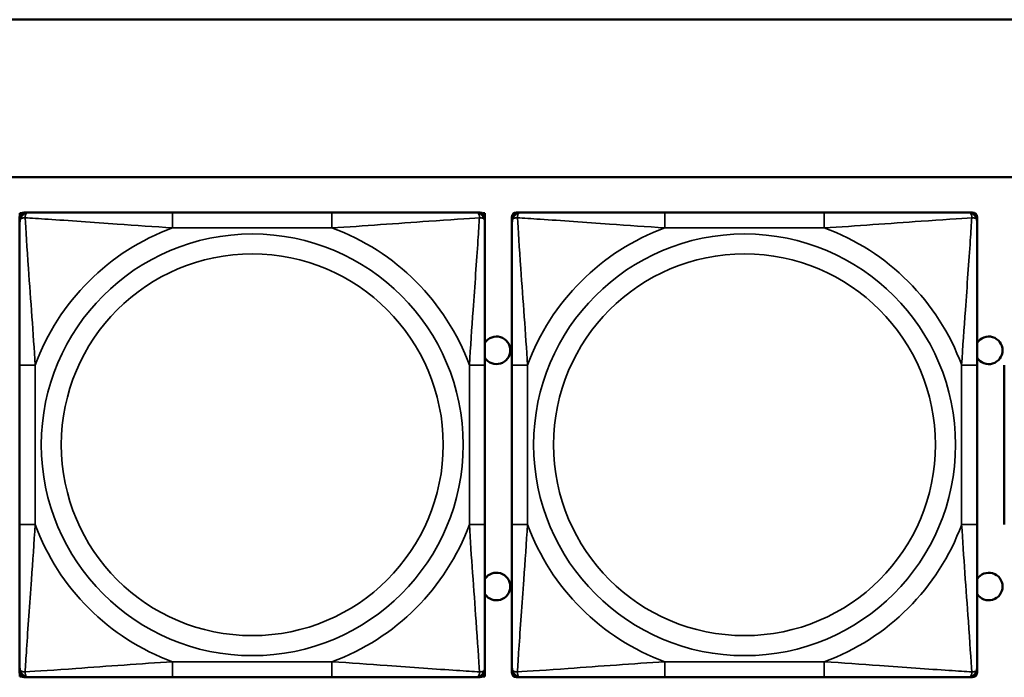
# Model space of a CAD drawing. Header units: inches. Extents: x 3.2 to 29.7, y 5.5 to 19.1.
# Tile 6 of 39: x 11.2 to 12.4, y 8 to 8.8. Entities that reach past the tile are written whole.
import ezdxf

# ---------------------------------------------------------------- set-up
doc = ezdxf.new("R2010")
doc.units = ezdxf.units.IN
doc.header["$MEASUREMENT"] = 0
doc.layers.add('Visible (ANSI)', color=7, linetype='Continuous', lineweight=50)
doc.layers.add('Visible Narrow (ANSI)', color=7, linetype='Continuous', lineweight=35)

msp = doc.modelspace()

# ---------------------------------------------------------------- linework, layer by layer
at = {"layer": 'Visible (ANSI)'}
for p, q in [((9.0372, 8.794), (28.0372, 8.794)), ((10.5072, 8.594), (15.5422, 8.594)), ((11.1669, 8.5374), (11.1669, 8.5433)), ((11.1672, 8.548), (11.1692, 8.548)), ((11.1672, 8.5451), (11.1672, 8.548)), ((11.1728, 8.5492), (11.1788, 8.5492)), ((11.5634, 8.5492), (11.3611, 8.5492)), ((11.7457, 8.5492), (11.7516, 8.5492)), ((11.7553, 8.548), (11.7576, 8.548)), ((11.7575, 8.5433), (11.7575, 8.5374)), ((11.7576, 8.548), (11.7576, 8.3216)), ((11.7919, 8.5374), (11.7919, 8.5433)), ((11.7978, 8.5492), (11.8038, 8.5492)), ((12.1884, 8.5492), (11.9861, 8.5492)), ((12.3707, 8.5492), (12.3766, 8.5492)), ((12.3825, 8.5433), (12.3825, 8.5374)), ((11.1669, 8.3551), (11.1669, 8.1528)), ((11.7575, 8.1528), (11.7575, 8.3551)), ((11.7919, 8.3551), (11.7919, 8.1528)), ((12.3825, 8.1528), (12.3825, 8.3551)), ((12.4169, 8.3551), (12.4169, 8.1528)), ((11.7575, 8.3216), (11.7576, 8.3216)), ((11.7576, 8.3216), (11.7576, 8.1641)), ((11.7576, 8.1641), (11.7575, 8.1641)), ((11.7576, 8.1641), (11.7576, 7.9597)), ((11.1669, 7.9646), (11.1669, 7.9705)), ((11.1672, 7.9597), (11.1672, 7.9628)), ((11.7575, 7.9705), (11.7575, 7.9646)), ((11.7919, 7.9646), (11.7919, 7.9705)), ((12.3825, 7.9705), (12.3825, 7.9646)), ((11.1696, 7.9597), (11.1672, 7.9597)), ((11.1788, 7.9587), (11.1728, 7.9587)), ((11.3611, 7.9587), (11.5634, 7.9587)), ((11.7516, 7.9587), (11.7457, 7.9587)), ((11.7576, 7.9597), (11.7549, 7.9597)), ((11.8038, 7.9587), (11.7978, 7.9587)), ((11.9861, 7.9587), (12.1884, 7.9587)), ((12.3766, 7.9587), (12.3707, 7.9587))]:
    msp.add_line(p, q, dxfattribs=at)
for centre, radius, start, end in [((11.1728, 8.5433), 0.00591, 90, 180), ((11.1788, 8.5374), 0.0118, 90, 180), ((11.7457, 8.5374), 0.0118, 0, 90), ((11.7516, 8.5433), 0.00591, 0, 90), ((11.7978, 8.5433), 0.00591, 90, 180), ((11.8038, 8.5374), 0.0118, 90, 180), ((12.3707, 8.5374), 0.0118, 0, 90), ((12.3766, 8.5433), 0.00591, 0, 90), ((11.7722, 8.374), 0.0175, 213.5649, 146.4351), ((12.3972, 8.374), 0.0175, 212.7123, 147.2877), ((11.7722, 8.074), 0.0175, 213.5649, 146.4351), ((12.3972, 8.074), 0.0175, 212.7123, 147.2877), ((11.1788, 7.9705), 0.0118, 180, 270), ((11.1728, 7.9646), 0.00591, 180, 270), ((11.7457, 7.9705), 0.0118, 270, 0), ((11.7516, 7.9646), 0.00591, 270, 0), ((11.8038, 7.9705), 0.0118, 180, 270), ((11.7978, 7.9646), 0.00591, 180, 270), ((12.3707, 7.9705), 0.0118, 270, 0), ((12.3766, 7.9646), 0.00591, 270, 0)]:
    msp.add_arc(centre, radius, start, end, dxfattribs=at)
for points, knots in [([(11.3611, 8.5492), (11.3374, 8.5492), (11.3134, 8.5492), (11.2901, 8.5492), (11.2594, 8.5492), (11.2285, 8.5492), (11.2053, 8.5492), (11.1932, 8.5492), (11.1836, 8.5492), (11.1788, 8.5492)], [0.2569537, 0.2569537, 0.2569537, 0.2569537, 0.4371919, 0.4371919, 0.4371919, 0.6739428, 0.6739428, 0.6739428, 0.7963818, 0.7963818, 0.7963818, 0.7963818]), ([(11.7457, 8.5492), (11.7399, 8.5492), (11.7275, 8.5492), (11.7122, 8.5492), (11.6888, 8.5492), (11.6597, 8.5492), (11.6306, 8.5492), (11.6084, 8.5492), (11.5858, 8.5492), (11.5634, 8.5492)], [-0.7968224, -0.7968224, -0.7968224, -0.7968224, -0.6514613, -0.6514613, -0.6514613, -0.427691, -0.427691, -0.427691, -0.2569517, -0.2569517, -0.2569517, -0.2569517]), ([(11.9861, 8.5492), (11.9624, 8.5492), (11.9384, 8.5492), (11.9151, 8.5492), (11.8844, 8.5492), (11.8535, 8.5492), (11.8303, 8.5492), (11.8182, 8.5492), (11.8086, 8.5492), (11.8038, 8.5492)], [0.2569537, 0.2569537, 0.2569537, 0.2569537, 0.4371919, 0.4371919, 0.4371919, 0.6739428, 0.6739428, 0.6739428, 0.7963818, 0.7963818, 0.7963818, 0.7963818]), ([(12.3707, 8.5492), (12.3649, 8.5492), (12.3525, 8.5492), (12.3372, 8.5492), (12.3138, 8.5492), (12.2847, 8.5492), (12.2556, 8.5492), (12.2334, 8.5492), (12.2108, 8.5492), (12.1884, 8.5492)], [-0.7968224, -0.7968224, -0.7968224, -0.7968224, -0.6514613, -0.6514613, -0.6514613, -0.427691, -0.427691, -0.427691, -0.2569517, -0.2569517, -0.2569517, -0.2569517]), ([(11.1669, 8.5374), (11.1669, 8.5317), (11.1669, 8.5192), (11.1669, 8.504), (11.1669, 8.4805), (11.1669, 8.4514), (11.1669, 8.4223), (11.1669, 8.4002), (11.1669, 8.3775), (11.1669, 8.3551)], [-0.7968224, -0.7968224, -0.7968224, -0.7968224, -0.6514613, -0.6514613, -0.6514613, -0.427691, -0.427691, -0.427691, -0.2569517, -0.2569517, -0.2569517, -0.2569517]), ([(11.7575, 8.3551), (11.7575, 8.3788), (11.7575, 8.4028), (11.7575, 8.4261), (11.7575, 8.4568), (11.7575, 8.4877), (11.7575, 8.5109), (11.7575, 8.5229), (11.7575, 8.5326), (11.7575, 8.5374)], [0.2569537, 0.2569537, 0.2569537, 0.2569537, 0.4371919, 0.4371919, 0.4371919, 0.6739428, 0.6739428, 0.6739428, 0.7963818, 0.7963818, 0.7963818, 0.7963818]), ([(11.7919, 8.5374), (11.7919, 8.5317), (11.7919, 8.5192), (11.7919, 8.504), (11.7919, 8.4805), (11.7919, 8.4514), (11.7919, 8.4223), (11.7919, 8.4002), (11.7919, 8.3775), (11.7919, 8.3551)], [-0.7968224, -0.7968224, -0.7968224, -0.7968224, -0.6514613, -0.6514613, -0.6514613, -0.427691, -0.427691, -0.427691, -0.2569517, -0.2569517, -0.2569517, -0.2569517]), ([(12.3825, 8.3551), (12.3825, 8.3788), (12.3825, 8.4028), (12.3825, 8.4261), (12.3825, 8.4568), (12.3825, 8.4877), (12.3825, 8.5109), (12.3825, 8.5229), (12.3825, 8.5326), (12.3825, 8.5374)], [0.2569537, 0.2569537, 0.2569537, 0.2569537, 0.4371919, 0.4371919, 0.4371919, 0.6739428, 0.6739428, 0.6739428, 0.7963818, 0.7963818, 0.7963818, 0.7963818]), ([(11.1669, 8.1528), (11.1669, 8.1291), (11.1669, 8.1052), (11.1669, 8.0818), (11.1669, 8.0511), (11.1669, 8.0202), (11.1669, 7.997), (11.1669, 7.985), (11.1669, 7.9753), (11.1669, 7.9705)], [0.2569537, 0.2569537, 0.2569537, 0.2569537, 0.4371919, 0.4371919, 0.4371919, 0.6739428, 0.6739428, 0.6739428, 0.7963818, 0.7963818, 0.7963818, 0.7963818]), ([(11.7575, 7.9705), (11.7575, 7.9762), (11.7575, 7.9887), (11.7575, 8.0039), (11.7575, 8.0274), (11.7575, 8.0565), (11.7575, 8.0856), (11.7575, 8.1077), (11.7575, 8.1304), (11.7575, 8.1528)], [-0.7968224, -0.7968224, -0.7968224, -0.7968224, -0.6514613, -0.6514613, -0.6514613, -0.427691, -0.427691, -0.427691, -0.2569517, -0.2569517, -0.2569517, -0.2569517]), ([(11.7919, 8.1528), (11.7919, 8.1291), (11.7919, 8.1052), (11.7919, 8.0818), (11.7919, 8.0511), (11.7919, 8.0202), (11.7919, 7.997), (11.7919, 7.985), (11.7919, 7.9753), (11.7919, 7.9705)], [0.2569537, 0.2569537, 0.2569537, 0.2569537, 0.4371919, 0.4371919, 0.4371919, 0.6739428, 0.6739428, 0.6739428, 0.7963818, 0.7963818, 0.7963818, 0.7963818]), ([(12.3825, 7.9705), (12.3825, 7.9762), (12.3825, 7.9887), (12.3825, 8.0039), (12.3825, 8.0274), (12.3825, 8.0565), (12.3825, 8.0856), (12.3825, 8.1077), (12.3825, 8.1304), (12.3825, 8.1528)], [-0.7968224, -0.7968224, -0.7968224, -0.7968224, -0.6514613, -0.6514613, -0.6514613, -0.427691, -0.427691, -0.427691, -0.2569517, -0.2569517, -0.2569517, -0.2569517]), ([(11.1788, 7.9587), (11.1845, 7.9587), (11.197, 7.9587), (11.2122, 7.9587), (11.2356, 7.9587), (11.2647, 7.9587), (11.2938, 7.9587), (11.316, 7.9587), (11.3387, 7.9587), (11.3611, 7.9587)], [-0.7968224, -0.7968224, -0.7968224, -0.7968224, -0.6514613, -0.6514613, -0.6514613, -0.427691, -0.427691, -0.427691, -0.2569517, -0.2569517, -0.2569517, -0.2569517]), ([(11.5634, 7.9587), (11.587, 7.9587), (11.611, 7.9587), (11.6344, 7.9587), (11.6651, 7.9587), (11.6959, 7.9587), (11.7192, 7.9587), (11.7312, 7.9587), (11.7408, 7.9587), (11.7457, 7.9587)], [0.2569537, 0.2569537, 0.2569537, 0.2569537, 0.4371919, 0.4371919, 0.4371919, 0.6739428, 0.6739428, 0.6739428, 0.7963818, 0.7963818, 0.7963818, 0.7963818]), ([(11.8038, 7.9587), (11.8095, 7.9587), (11.822, 7.9587), (11.8372, 7.9587), (11.8606, 7.9587), (11.8897, 7.9587), (11.9188, 7.9587), (11.941, 7.9587), (11.9637, 7.9587), (11.9861, 7.9587)], [-0.7968224, -0.7968224, -0.7968224, -0.7968224, -0.6514613, -0.6514613, -0.6514613, -0.427691, -0.427691, -0.427691, -0.2569517, -0.2569517, -0.2569517, -0.2569517]), ([(12.1884, 7.9587), (12.212, 7.9587), (12.236, 7.9587), (12.2594, 7.9587), (12.2901, 7.9587), (12.3209, 7.9587), (12.3442, 7.9587), (12.3562, 7.9587), (12.3658, 7.9587), (12.3707, 7.9587)], [0.2569537, 0.2569537, 0.2569537, 0.2569537, 0.4371919, 0.4371919, 0.4371919, 0.6739428, 0.6739428, 0.6739428, 0.7963818, 0.7963818, 0.7963818, 0.7963818])]:
    msp.add_open_spline(points, degree=3, knots=knots, dxfattribs=at)
at = {"layer": 'Visible Narrow (ANSI)'}
for p, q in [((11.3611, 8.5492), (11.3611, 8.5295)), ((11.5634, 8.5492), (11.5634, 8.5295)), ((11.9861, 8.5492), (11.9861, 8.5295)), ((12.1884, 8.5492), (12.1884, 8.5295)), ((11.3611, 8.5295), (11.5634, 8.5295)), ((11.9861, 8.5295), (12.1884, 8.5295)), ((11.1669, 8.3551), (11.1866, 8.3551)), ((11.1866, 8.1528), (11.1866, 8.3551)), ((11.7378, 8.3551), (11.7378, 8.1528)), ((11.7575, 8.3551), (11.7378, 8.3551)), ((11.7919, 8.3551), (11.8116, 8.3551)), ((11.8116, 8.1528), (11.8116, 8.3551)), ((12.3628, 8.3551), (12.3628, 8.1528)), ((12.3825, 8.3551), (12.3628, 8.3551)), ((11.1669, 8.1528), (11.1866, 8.1528)), ((11.7575, 8.1528), (11.7378, 8.1528)), ((11.7919, 8.1528), (11.8116, 8.1528)), ((12.3825, 8.1528), (12.3628, 8.1528)), ((11.5634, 7.9784), (11.3611, 7.9784)), ((11.3611, 7.9587), (11.3611, 7.9784)), ((11.5634, 7.9587), (11.5634, 7.9784)), ((12.1884, 7.9784), (11.9861, 7.9784)), ((11.9861, 7.9587), (11.9861, 7.9784)), ((12.1884, 7.9587), (12.1884, 7.9784))]:
    msp.add_line(p, q, dxfattribs=at)
for centre, radius in [((11.4622, 8.254), 0.2678), ((12.0872, 8.254), 0.2678), ((11.4622, 8.254), 0.2424), ((12.0872, 8.254), 0.2424)]:
    msp.add_circle(centre, radius, dxfattribs=at)
for centre, start, end in [((11.4622, 8.254), 110.1547, 159.8453), ((11.4622, 8.254), 20.1547, 69.8453), ((12.0872, 8.254), 110.1547, 159.8453), ((12.0872, 8.254), 20.1547, 69.8453), ((11.4622, 8.254), 200.1547, 249.8453), ((11.4622, 8.254), 290.1547, 339.8453), ((12.0872, 8.254), 200.1547, 249.8453), ((12.0872, 8.254), 290.1547, 339.8453)]:
    msp.add_arc(centre, 0.2936, start, end, dxfattribs=at)
for points, knots in [([(11.1669, 8.5374), (11.1669, 8.538), (11.167, 8.5385), (11.1673, 8.5393), (11.1674, 8.5397), (11.1678, 8.5403), (11.168, 8.5405), (11.1683, 8.5408), (11.1684, 8.5409), (11.1689, 8.5413), (11.1692, 8.5415), (11.1701, 8.5419), (11.1708, 8.5421), (11.1722, 8.5423), (11.173, 8.5424), (11.1738, 8.5424)], [-0.0532704, -0.0532704, -0.0532704, -0.0532704, -0.04377373, -0.04377373, -0.03521335, -0.03521335, -0.02986312, -0.02986312, -0.02651922, -0.02651922, -0.01983142, -0.01983142, -0.00913095, -0.00913095, 0.00023197, 0.00023197, 0.00023197, 0.00023197]), ([(11.1738, 8.5424), (11.1738, 8.5432), (11.1738, 8.544), (11.1741, 8.5454), (11.1743, 8.5461), (11.1747, 8.547), (11.1749, 8.5473), (11.1752, 8.5477), (11.1753, 8.5479), (11.1757, 8.5482), (11.1759, 8.5483), (11.1764, 8.5487), (11.1768, 8.5489), (11.1777, 8.5492), (11.1782, 8.5492), (11.1788, 8.5492)], [-0.00023197, -0.00023197, -0.00023197, -0.00023197, 0.00913095, 0.00913095, 0.01983142, 0.01983142, 0.02651922, 0.02651922, 0.02986312, 0.02986312, 0.03521335, 0.03521335, 0.04377373, 0.04377373, 0.0532704, 0.0532704, 0.0532704, 0.0532704]), ([(11.1866, 8.3551), (11.1842, 8.3956), (11.1809, 8.4379), (11.1763, 8.5036), (11.1747, 8.528), (11.1738, 8.5424)], [0.2569517, 0.2569517, 0.2569517, 0.2569517, 0.5559983, 0.5559983, 0.7482818, 0.7482818, 0.7482818, 0.7482818]), ([(11.1738, 8.5424), (11.1814, 8.5419), (11.1915, 8.5412), (11.2285, 8.5388), (11.2602, 8.5365), (11.3145, 8.5326), (11.3377, 8.531), (11.3611, 8.5295)], [-0.7478145, -0.7478145, -0.7478145, -0.7478145, -0.6493253, -0.6493253, -0.427691, -0.427691, -0.2569537, -0.2569537, -0.2569537, -0.2569537]), ([(11.5634, 8.5295), (11.6038, 8.5319), (11.6462, 8.5352), (11.7119, 8.5398), (11.7363, 8.5415), (11.7506, 8.5424)], [0.2569517, 0.2569517, 0.2569517, 0.2569517, 0.5559983, 0.5559983, 0.7482818, 0.7482818, 0.7482818, 0.7482818]), ([(11.7506, 8.5424), (11.7502, 8.5347), (11.7495, 8.5247), (11.747, 8.4877), (11.7447, 8.456), (11.7409, 8.4017), (11.7392, 8.3785), (11.7378, 8.3551)], [-0.7478145, -0.7478145, -0.7478145, -0.7478145, -0.6493253, -0.6493253, -0.427691, -0.427691, -0.2569537, -0.2569537, -0.2569537, -0.2569537]), ([(11.7457, 8.5492), (11.7462, 8.5492), (11.7467, 8.5492), (11.7476, 8.5489), (11.748, 8.5487), (11.7486, 8.5483), (11.7488, 8.5482), (11.7491, 8.5479), (11.7492, 8.5477), (11.7495, 8.5473), (11.7497, 8.547), (11.7502, 8.5461), (11.7504, 8.5454), (11.7506, 8.544), (11.7507, 8.5432), (11.7506, 8.5424)], [-0.0532704, -0.0532704, -0.0532704, -0.0532704, -0.04377373, -0.04377373, -0.03521335, -0.03521335, -0.02986312, -0.02986312, -0.02651922, -0.02651922, -0.01983142, -0.01983142, -0.00913095, -0.00913095, 0.00023197, 0.00023197, 0.00023197, 0.00023197]), ([(11.7506, 8.5424), (11.7515, 8.5424), (11.7522, 8.5423), (11.7537, 8.5421), (11.7543, 8.5419), (11.7553, 8.5415), (11.7556, 8.5413), (11.756, 8.5409), (11.7561, 8.5408), (11.7564, 8.5405), (11.7566, 8.5403), (11.757, 8.5397), (11.7572, 8.5393), (11.7574, 8.5385), (11.7575, 8.538), (11.7575, 8.5374)], [-0.00023197, -0.00023197, -0.00023197, -0.00023197, 0.00913095, 0.00913095, 0.01983142, 0.01983142, 0.02651922, 0.02651922, 0.02986312, 0.02986312, 0.03521335, 0.03521335, 0.04377373, 0.04377373, 0.0532704, 0.0532704, 0.0532704, 0.0532704]), ([(11.7919, 8.5374), (11.7919, 8.538), (11.792, 8.5385), (11.7923, 8.5393), (11.7924, 8.5397), (11.7928, 8.5403), (11.793, 8.5405), (11.7933, 8.5408), (11.7934, 8.5409), (11.7939, 8.5413), (11.7942, 8.5415), (11.7951, 8.5419), (11.7958, 8.5421), (11.7972, 8.5423), (11.798, 8.5424), (11.7988, 8.5424)], [-0.0532704, -0.0532704, -0.0532704, -0.0532704, -0.04377373, -0.04377373, -0.03521335, -0.03521335, -0.02986312, -0.02986312, -0.02651922, -0.02651922, -0.01983142, -0.01983142, -0.00913095, -0.00913095, 0.00023197, 0.00023197, 0.00023197, 0.00023197]), ([(11.7988, 8.5424), (11.7988, 8.5432), (11.7988, 8.544), (11.7991, 8.5454), (11.7993, 8.5461), (11.7997, 8.547), (11.7999, 8.5473), (11.8002, 8.5477), (11.8003, 8.5479), (11.8007, 8.5482), (11.8009, 8.5483), (11.8014, 8.5487), (11.8018, 8.5489), (11.8027, 8.5492), (11.8032, 8.5492), (11.8038, 8.5492)], [-0.00023197, -0.00023197, -0.00023197, -0.00023197, 0.00913095, 0.00913095, 0.01983142, 0.01983142, 0.02651922, 0.02651922, 0.02986312, 0.02986312, 0.03521335, 0.03521335, 0.04377373, 0.04377373, 0.0532704, 0.0532704, 0.0532704, 0.0532704]), ([(11.8116, 8.3551), (11.8092, 8.3956), (11.8059, 8.4379), (11.8013, 8.5036), (11.7997, 8.528), (11.7988, 8.5424)], [0.2569517, 0.2569517, 0.2569517, 0.2569517, 0.5559983, 0.5559983, 0.7482818, 0.7482818, 0.7482818, 0.7482818]), ([(11.7988, 8.5424), (11.8064, 8.5419), (11.8165, 8.5412), (11.8535, 8.5388), (11.8852, 8.5365), (11.9395, 8.5326), (11.9627, 8.531), (11.9861, 8.5295)], [-0.7478145, -0.7478145, -0.7478145, -0.7478145, -0.6493253, -0.6493253, -0.427691, -0.427691, -0.2569537, -0.2569537, -0.2569537, -0.2569537]), ([(12.1884, 8.5295), (12.2288, 8.5319), (12.2712, 8.5352), (12.3369, 8.5398), (12.3613, 8.5415), (12.3756, 8.5424)], [0.2569517, 0.2569517, 0.2569517, 0.2569517, 0.5559983, 0.5559983, 0.7482818, 0.7482818, 0.7482818, 0.7482818]), ([(12.3756, 8.5424), (12.3752, 8.5347), (12.3745, 8.5247), (12.372, 8.4877), (12.3697, 8.456), (12.3659, 8.4017), (12.3642, 8.3785), (12.3628, 8.3551)], [-0.7478145, -0.7478145, -0.7478145, -0.7478145, -0.6493253, -0.6493253, -0.427691, -0.427691, -0.2569537, -0.2569537, -0.2569537, -0.2569537]), ([(12.3707, 8.5492), (12.3712, 8.5492), (12.3717, 8.5492), (12.3726, 8.5489), (12.373, 8.5487), (12.3736, 8.5483), (12.3738, 8.5482), (12.3741, 8.5479), (12.3742, 8.5477), (12.3745, 8.5473), (12.3747, 8.547), (12.3752, 8.5461), (12.3754, 8.5454), (12.3756, 8.544), (12.3757, 8.5432), (12.3756, 8.5424)], [-0.0532704, -0.0532704, -0.0532704, -0.0532704, -0.04377373, -0.04377373, -0.03521335, -0.03521335, -0.02986312, -0.02986312, -0.02651922, -0.02651922, -0.01983142, -0.01983142, -0.00913095, -0.00913095, 0.00023197, 0.00023197, 0.00023197, 0.00023197]), ([(12.3756, 8.5424), (12.3765, 8.5424), (12.3772, 8.5423), (12.3787, 8.5421), (12.3793, 8.5419), (12.3803, 8.5415), (12.3806, 8.5413), (12.381, 8.5409), (12.3811, 8.5408), (12.3814, 8.5405), (12.3816, 8.5403), (12.382, 8.5397), (12.3822, 8.5393), (12.3824, 8.5385), (12.3825, 8.538), (12.3825, 8.5374)], [-0.00023197, -0.00023197, -0.00023197, -0.00023197, 0.00913095, 0.00913095, 0.01983142, 0.01983142, 0.02651922, 0.02651922, 0.02986312, 0.02986312, 0.03521335, 0.03521335, 0.04377373, 0.04377373, 0.0532704, 0.0532704, 0.0532704, 0.0532704]), ([(11.1738, 7.9655), (11.1743, 7.9732), (11.1749, 7.9832), (11.1774, 8.0202), (11.1797, 8.052), (11.1836, 8.1062), (11.1852, 8.1294), (11.1866, 8.1528)], [-0.7478145, -0.7478145, -0.7478145, -0.7478145, -0.6493253, -0.6493253, -0.427691, -0.427691, -0.2569537, -0.2569537, -0.2569537, -0.2569537]), ([(11.7378, 8.1528), (11.7402, 8.1123), (11.7435, 8.07), (11.7481, 8.0043), (11.7497, 7.9799), (11.7506, 7.9655)], [0.2569517, 0.2569517, 0.2569517, 0.2569517, 0.5559983, 0.5559983, 0.7482818, 0.7482818, 0.7482818, 0.7482818]), ([(11.7988, 7.9655), (11.7993, 7.9732), (11.7999, 7.9832), (11.8024, 8.0202), (11.8047, 8.052), (11.8086, 8.1062), (11.8102, 8.1294), (11.8116, 8.1528)], [-0.7478145, -0.7478145, -0.7478145, -0.7478145, -0.6493253, -0.6493253, -0.427691, -0.427691, -0.2569537, -0.2569537, -0.2569537, -0.2569537]), ([(12.3628, 8.1528), (12.3652, 8.1123), (12.3685, 8.07), (12.3731, 8.0043), (12.3747, 7.9799), (12.3756, 7.9655)], [0.2569517, 0.2569517, 0.2569517, 0.2569517, 0.5559983, 0.5559983, 0.7482818, 0.7482818, 0.7482818, 0.7482818]), ([(11.3611, 7.9784), (11.3206, 7.976), (11.2782, 7.9727), (11.2126, 7.9681), (11.1881, 7.9664), (11.1738, 7.9655)], [0.2569517, 0.2569517, 0.2569517, 0.2569517, 0.5559983, 0.5559983, 0.7482818, 0.7482818, 0.7482818, 0.7482818]), ([(11.7506, 7.9655), (11.743, 7.966), (11.733, 7.9667), (11.6959, 7.9691), (11.6642, 7.9714), (11.61, 7.9753), (11.5867, 7.977), (11.5634, 7.9784)], [-0.7478145, -0.7478145, -0.7478145, -0.7478145, -0.6493253, -0.6493253, -0.427691, -0.427691, -0.2569537, -0.2569537, -0.2569537, -0.2569537]), ([(11.9861, 7.9784), (11.9456, 7.976), (11.9032, 7.9727), (11.8376, 7.9681), (11.8131, 7.9664), (11.7988, 7.9655)], [0.2569517, 0.2569517, 0.2569517, 0.2569517, 0.5559983, 0.5559983, 0.7482818, 0.7482818, 0.7482818, 0.7482818]), ([(12.3756, 7.9655), (12.368, 7.966), (12.358, 7.9667), (12.3209, 7.9691), (12.2892, 7.9714), (12.235, 7.9753), (12.2117, 7.977), (12.1884, 7.9784)], [-0.7478145, -0.7478145, -0.7478145, -0.7478145, -0.6493253, -0.6493253, -0.427691, -0.427691, -0.2569537, -0.2569537, -0.2569537, -0.2569537]), ([(11.1738, 7.9655), (11.173, 7.9655), (11.1722, 7.9656), (11.1708, 7.9658), (11.1701, 7.966), (11.1692, 7.9664), (11.1689, 7.9666), (11.1684, 7.967), (11.1683, 7.9671), (11.168, 7.9674), (11.1678, 7.9676), (11.1674, 7.9682), (11.1673, 7.9686), (11.167, 7.9695), (11.1669, 7.97), (11.1669, 7.9705)], [-0.00023197, -0.00023197, -0.00023197, -0.00023197, 0.00913095, 0.00913095, 0.01983142, 0.01983142, 0.02651922, 0.02651922, 0.02986312, 0.02986312, 0.03521335, 0.03521335, 0.04377373, 0.04377373, 0.0532704, 0.0532704, 0.0532704, 0.0532704]), ([(11.1788, 7.9587), (11.1782, 7.9587), (11.1777, 7.9587), (11.1768, 7.959), (11.1764, 7.9592), (11.1759, 7.9596), (11.1757, 7.9597), (11.1753, 7.96), (11.1752, 7.9602), (11.1749, 7.9606), (11.1747, 7.9609), (11.1743, 7.9618), (11.1741, 7.9625), (11.1738, 7.9639), (11.1738, 7.9647), (11.1738, 7.9655)], [-0.0532704, -0.0532704, -0.0532704, -0.0532704, -0.04377373, -0.04377373, -0.03521335, -0.03521335, -0.02986312, -0.02986312, -0.02651922, -0.02651922, -0.01983142, -0.01983142, -0.00913095, -0.00913095, 0.00023197, 0.00023197, 0.00023197, 0.00023197]), ([(11.7506, 7.9655), (11.7507, 7.9647), (11.7506, 7.9639), (11.7504, 7.9625), (11.7502, 7.9618), (11.7497, 7.9609), (11.7495, 7.9606), (11.7492, 7.9602), (11.7491, 7.96), (11.7488, 7.9597), (11.7486, 7.9596), (11.748, 7.9592), (11.7476, 7.959), (11.7467, 7.9587), (11.7462, 7.9587), (11.7457, 7.9587)], [-0.00023197, -0.00023197, -0.00023197, -0.00023197, 0.00913095, 0.00913095, 0.01983142, 0.01983142, 0.02651922, 0.02651922, 0.02986312, 0.02986312, 0.03521335, 0.03521335, 0.04377373, 0.04377373, 0.0532704, 0.0532704, 0.0532704, 0.0532704]), ([(11.7575, 7.9705), (11.7575, 7.97), (11.7574, 7.9695), (11.7572, 7.9686), (11.757, 7.9682), (11.7566, 7.9676), (11.7564, 7.9674), (11.7561, 7.9671), (11.756, 7.967), (11.7556, 7.9666), (11.7553, 7.9664), (11.7543, 7.966), (11.7537, 7.9658), (11.7522, 7.9656), (11.7515, 7.9655), (11.7506, 7.9655)], [-0.0532704, -0.0532704, -0.0532704, -0.0532704, -0.04377373, -0.04377373, -0.03521335, -0.03521335, -0.02986312, -0.02986312, -0.02651922, -0.02651922, -0.01983142, -0.01983142, -0.00913095, -0.00913095, 0.00023197, 0.00023197, 0.00023197, 0.00023197]), ([(11.7988, 7.9655), (11.798, 7.9655), (11.7972, 7.9656), (11.7958, 7.9658), (11.7951, 7.966), (11.7942, 7.9664), (11.7939, 7.9666), (11.7934, 7.967), (11.7933, 7.9671), (11.793, 7.9674), (11.7928, 7.9676), (11.7924, 7.9682), (11.7923, 7.9686), (11.792, 7.9695), (11.7919, 7.97), (11.7919, 7.9705)], [-0.00023197, -0.00023197, -0.00023197, -0.00023197, 0.00913095, 0.00913095, 0.01983142, 0.01983142, 0.02651922, 0.02651922, 0.02986312, 0.02986312, 0.03521335, 0.03521335, 0.04377373, 0.04377373, 0.0532704, 0.0532704, 0.0532704, 0.0532704]), ([(11.8038, 7.9587), (11.8032, 7.9587), (11.8027, 7.9587), (11.8018, 7.959), (11.8014, 7.9592), (11.8009, 7.9596), (11.8007, 7.9597), (11.8003, 7.96), (11.8002, 7.9602), (11.7999, 7.9606), (11.7997, 7.9609), (11.7993, 7.9618), (11.7991, 7.9625), (11.7988, 7.9639), (11.7988, 7.9647), (11.7988, 7.9655)], [-0.0532704, -0.0532704, -0.0532704, -0.0532704, -0.04377373, -0.04377373, -0.03521335, -0.03521335, -0.02986312, -0.02986312, -0.02651922, -0.02651922, -0.01983142, -0.01983142, -0.00913095, -0.00913095, 0.00023197, 0.00023197, 0.00023197, 0.00023197]), ([(12.3756, 7.9655), (12.3757, 7.9647), (12.3756, 7.9639), (12.3754, 7.9625), (12.3752, 7.9618), (12.3747, 7.9609), (12.3745, 7.9606), (12.3742, 7.9602), (12.3741, 7.96), (12.3738, 7.9597), (12.3736, 7.9596), (12.373, 7.9592), (12.3726, 7.959), (12.3717, 7.9587), (12.3712, 7.9587), (12.3707, 7.9587)], [-0.00023197, -0.00023197, -0.00023197, -0.00023197, 0.00913095, 0.00913095, 0.01983142, 0.01983142, 0.02651922, 0.02651922, 0.02986312, 0.02986312, 0.03521335, 0.03521335, 0.04377373, 0.04377373, 0.0532704, 0.0532704, 0.0532704, 0.0532704]), ([(12.3825, 7.9705), (12.3825, 7.97), (12.3824, 7.9695), (12.3822, 7.9686), (12.382, 7.9682), (12.3816, 7.9676), (12.3814, 7.9674), (12.3811, 7.9671), (12.381, 7.967), (12.3806, 7.9666), (12.3803, 7.9664), (12.3793, 7.966), (12.3787, 7.9658), (12.3772, 7.9656), (12.3765, 7.9655), (12.3756, 7.9655)], [-0.0532704, -0.0532704, -0.0532704, -0.0532704, -0.04377373, -0.04377373, -0.03521335, -0.03521335, -0.02986312, -0.02986312, -0.02651922, -0.02651922, -0.01983142, -0.01983142, -0.00913095, -0.00913095, 0.00023197, 0.00023197, 0.00023197, 0.00023197])]:
    msp.add_open_spline(points, degree=3, knots=knots, dxfattribs=at)

doc.saveas('drawing.dxf')
